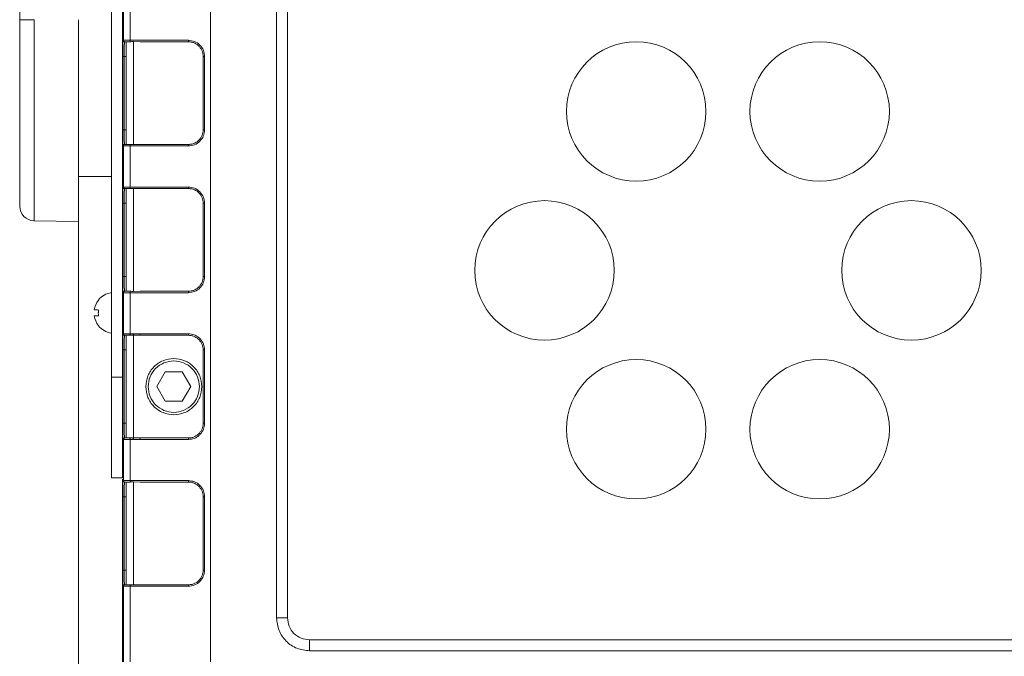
# Model space of a CAD drawing. Header units: millimetres. Extents: x -806 to 2023, y 502 to 1658.
# Tile 9 of 48: x -262 to -128, y 1049 to 1136. Entities that reach past the tile are written whole.
import ezdxf

# ---------------------------------------------------------------- set-up
doc = ezdxf.new("R2010")
doc.units = ezdxf.units.MM

# ---------------------------------------------------------------- blocks, each defined once
blk = doc.blocks.new('Drawing View8')
at = {"color": 7, "linetype": 'Continuous', "lineweight": 18}
for p, q in [((-615.03, 60.11), (-615.03, -114.89)), ((-606.03, -108.89), (-606.03, 54.11)), ((-604.53, -108.89), (-604.53, 54.11)), ((-628.53, 19.47), (-628.53, -76.09)), ((-627.03, -76.09), (-627.03, 19.47)), ((-626.91, -30.19), (-626.91, -24.59)), ((-625.99, -30.19), (-625.99, -24.59)), ((-626.97, -30.19), (-626.91, -30.19)), ((-626.77, -30.39), (-626.71, -30.39)), ((-626.77, -30.43), (-626.77, -30.39)), ((-626.53, -30.39), (-626.53, -44.39)), ((-618.05, -30.19), (-625.99, -30.19)), ((-625.53, -44.41), (-625.53, -30.38)), ((-625.53, -30.38), (-624.63, -30.39)), ((-624.63, -30.39), (-618.03, -30.39)), ((-626.98, -42.39), (-626.98, -32.39)), ((-626.78, -42.39), (-626.78, -32.39)), ((-626.53, -32.39), (-626.78, -32.39)), ((-616.03, -32.39), (-616.03, -42.39)), ((-615.85, -42.39), (-615.85, -32.39)), ((-626.53, -42.39), (-626.78, -42.39)), ((-626.91, -44.59), (-626.97, -44.59)), ((-626.91, -50.19), (-626.91, -44.59)), ((-626.77, -44.39), (-626.77, -44.34)), ((-626.71, -44.39), (-626.77, -44.39)), ((-625.99, -50.19), (-625.99, -44.59)), ((-625.99, -44.59), (-618.05, -44.59)), ((-624.63, -44.39), (-625.53, -44.41)), ((-618.03, -44.39), (-624.63, -44.39)), ((-628.53, -48.76), (-633.03, -48.76)), ((-633.03, -48.76), (-633.03, -139.89)), ((-626.97, -50.19), (-626.91, -50.19)), ((-626.77, -50.39), (-626.71, -50.39)), ((-626.77, -50.43), (-626.77, -50.39)), ((-626.53, -50.39), (-626.53, -64.39)), ((-618.05, -50.19), (-625.99, -50.19)), ((-625.53, -64.41), (-625.53, -50.38)), ((-625.53, -50.38), (-624.63, -50.39)), ((-624.63, -50.39), (-618.03, -50.39)), ((-626.98, -62.39), (-626.98, -52.39)), ((-626.78, -62.39), (-626.78, -52.39)), ((-626.53, -52.39), (-626.78, -52.39)), ((-616.03, -52.39), (-616.03, -62.39)), ((-615.85, -62.39), (-615.85, -52.39)), ((-639.07, -54.79), (-633.03, -54.89)), ((-626.53, -62.39), (-626.78, -62.39)), ((-626.77, -64.39), (-626.77, -64.34)), ((-626.71, -64.39), (-626.77, -64.39)), ((-624.63, -64.39), (-625.53, -64.41)), ((-618.03, -64.39), (-624.63, -64.39)), ((-626.91, -64.59), (-626.97, -64.59)), ((-626.91, -70.19), (-626.91, -64.59)), ((-625.99, -70.19), (-625.99, -64.59)), ((-625.99, -64.59), (-618.05, -64.59)), ((-630.88, -66.94), (-630.88, -66.94)), ((-626.94, -65.84), (-627.03, -65.84)), ((-630.29, -67.74), (-630.88, -67.74)), ((-630.29, -67.74), (-630.88, -67.74)), ((-626.94, -68.84), (-627.03, -68.84)), ((-626.97, -70.19), (-626.91, -70.19)), ((-626.77, -70.39), (-626.71, -70.39)), ((-626.53, -84.39), (-626.53, -70.39)), ((-626.02, -70.19), (-625.99, -70.19)), ((-625.98, -70.39), (-626, -70.39)), ((-625.55, -70.21), (-625.99, -70.19)), ((-624.64, -70.19), (-625.55, -70.21)), ((-625.53, -84.39), (-625.53, -70.39)), ((-625.53, -70.39), (-624.63, -70.39)), ((-618.05, -70.19), (-624.64, -70.19)), ((-624.63, -70.39), (-618.03, -70.39)), ((-626.98, -82.39), (-626.98, -72.39)), ((-626.78, -72.39), (-626.53, -72.39)), ((-626.78, -82.39), (-626.78, -72.39)), ((-616.03, -72.39), (-616.03, -82.39)), ((-615.85, -82.39), (-615.85, -72.39)), ((-628.53, -76.09), (-627.03, -76.09)), ((-628.53, -76.09), (-628.53, -89.84)), ((-627.03, -89.84), (-627.03, -76.09)), ((-622.34, -77.39), (-621.19, -75.39)), ((-621.19, -75.39), (-618.88, -75.39)), ((-618.88, -75.39), (-617.73, -77.39)), ((-623.85, -77.39), (-623.85, -77.39)), ((-621.19, -79.39), (-622.34, -77.39)), ((-617.73, -77.39), (-618.88, -79.39)), ((-616.22, -77.39), (-616.22, -77.39)), ((-618.88, -79.39), (-621.19, -79.39)), ((-626.53, -82.39), (-626.78, -82.39)), ((-626.71, -84.39), (-626.77, -84.39)), ((-626, -84.39), (-625.98, -84.39)), ((-624.63, -84.39), (-625.53, -84.39)), ((-618.03, -84.39), (-624.63, -84.39)), ((-626.91, -84.59), (-626.97, -84.59)), ((-626.91, -90.19), (-626.91, -84.59)), ((-625.99, -84.59), (-626.02, -84.59)), ((-625.99, -90.19), (-625.99, -84.59)), ((-625.55, -84.58), (-624.64, -84.59)), ((-624.64, -84.59), (-618.05, -84.59)), ((-627.03, -89.84), (-628.53, -89.84)), ((-627.03, -114.89), (-627.03, -90.02)), ((-626.97, -90.19), (-626.91, -90.19)), ((-626.77, -90.39), (-626.71, -90.39)), ((-626.77, -90.43), (-626.77, -90.39)), ((-626.53, -90.39), (-626.53, -104.39)), ((-618.05, -90.19), (-625.99, -90.19)), ((-625.53, -104.41), (-625.53, -90.38)), ((-625.53, -90.38), (-624.63, -90.39)), ((-624.63, -90.39), (-618.03, -90.39)), ((-626.98, -102.39), (-626.98, -92.39)), ((-626.78, -102.39), (-626.78, -92.39)), ((-626.53, -92.39), (-626.78, -92.39)), ((-616.03, -92.39), (-616.03, -102.39)), ((-615.85, -102.39), (-615.85, -92.39)), ((-626.53, -102.39), (-626.78, -102.39)), ((-626.91, -104.59), (-626.97, -104.59)), ((-626.91, -114.89), (-626.91, -104.59)), ((-626.77, -104.39), (-626.77, -104.34)), ((-626.71, -104.39), (-626.77, -104.39)), ((-625.99, -114.89), (-625.99, -104.59)), ((-625.99, -104.59), (-618.05, -104.59)), ((-624.63, -104.39), (-625.53, -104.41)), ((-618.03, -104.39), (-624.63, -104.39)), ((-606.03, -108.89), (-604.53, -108.89)), ((-37.53, -111.89), (-601.53, -111.89)), ((-601.53, -111.89), (-601.53, -113.39)), ((-37.53, -113.39), (-601.53, -113.39))]:
    blk.add_line(p, q, dxfattribs=at)
for centre in [(-557.03, -39.89), (-532.03, -39.89), (-569.53, -61.55), (-519.53, -61.55), (-557.03, -83.2), (-532.03, -83.2)]:
    blk.add_circle(centre, 9.5, dxfattribs=at)
for centre, radius, start, end in [((-639.03, -52.79), 2, 180, 269), ((-628.16, -67.34), 2.75, 140.9108, 171.6254), ((-628.16, -67.34), 2.75, 140.9108, 171.6254), ((-628.16, -67.34), 2.78, 97.7753, 140.9107), ((-630.19, -65.49), 0.159, 220.1922, 231.5379), ((-630.22, -48.75), 18.2, 267.921, 269.7644), ((-626.75, -67.32), 3.56, 173.5569, 180.2803), ((-626.75, -67.36), 3.57, 173.5615, 186.4385), ((-630.22, -85.93), 18.2, 90.2356, 92.079), ((-628.16, -67.34), 2.75, 188.3746, 219.0892), ((-630.22, -49.55), 18.2, 267.921, 269.7644), ((-630.19, -69.19), 0.159, 128.4621, 139.8078), ((-630.35, -69.01), 0.0927, 294.866, 311.5309), ((-628.16, -67.34), 2.78, 219.0893, 262.2247)]:
    blk.add_arc(centre, radius, start, end, dxfattribs=at)
for points, knots in [([(-641.03, -2), (-641.03, -2.09), (-641.03, -2.28), (-641.03, -3.79), (-641.03, -6.14), (-641.03, -9.32), (-641.03, -13.19), (-641.03, -17.61), (-641.03, -22.41), (-641.03, -25.73), (-641.03, -27.39)], [0, 0, 0, 0, 0.124958, 0.249964, 0.37497, 0.499976, 0.624982, 0.749988, 0.874994, 1, 1, 1, 1]), ([(-639.07, -27.39), (-639.07, -29.19), (-639.07, -32.77), (-639.07, -37.94), (-639.07, -42.71), (-639.07, -46.89), (-639.07, -50.31), (-639.07, -52.89), (-639.07, -54.35), (-639.07, -54.96), (-639.07, -54.79), (-639.07, -54.79)], [0, 0, 0, 0, 0.124994, 0.249988, 0.374982, 0.499976, 0.62497, 0.749964, 0.874958, 0.999952, 1, 1, 1, 1]), ([(-633.03, -54.89), (-633.03, -54.89), (-633.03, -55.07), (-633.03, -54.46), (-633.03, -52.99), (-633.03, -50.4), (-633.03, -46.97), (-633.03, -42.77), (-633.03, -37.98), (-633.03, -32.79), (-633.03, -29.19), (-633.03, -27.39)], [0, 0, 0, 0, 0.000048, 0.125042, 0.250036, 0.37503, 0.500024, 0.625018, 0.750012, 0.875006, 1, 1, 1, 1]), ([(-626.98, -30.7), (-626.98, -30.57), (-626.97, -30.27), (-626.97, -30.22), (-626.97, -30.19)], [0, 0, 0, 0, 0.411802, 1, 1, 1, 1]), ([(-626.98, -32.39), (-626.98, -32.11), (-626.98, -31.54), (-626.98, -30.94), (-626.98, -30.75), (-626.98, -30.7)], [0, 0, 0, 0, 0.440946, 0.874825, 1, 1, 1, 1]), ([(-626.97, -30.19), (-626.96, -30.22), (-626.96, -30.27), (-626.92, -30.31), (-626.91, -30.33)], [0, 0, 0, 0, 0.506765, 1, 1, 1, 1]), ([(-626.91, -30.33), (-626.91, -30.33), (-626.89, -30.36), (-626.84, -30.38), (-626.79, -30.39), (-626.77, -30.39)], [0, 0, 0, 0, 0.013173, 0.506587, 1, 1, 1, 1]), ([(-626.78, -32.39), (-626.78, -32.19), (-626.78, -31.74), (-626.78, -31.21), (-626.78, -30.84), (-626.77, -30.59), (-626.77, -30.5), (-626.77, -30.45)], [0, 0, 0, 0, 0.235057, 0.510082, 0.663308, 0.826616, 1, 1, 1, 1]), ([(-626.71, -30.39), (-626.7, -30.39), (-626.69, -30.39), (-626.65, -30.39), (-626.64, -30.39), (-626.6, -30.39), (-626.54, -30.39), (-626.42, -30.39), (-626.29, -30.39), (-626.12, -30.39), (-626.02, -30.39), (-625.99, -30.39)], [0, 0, 0, 0, 0.258783, 0.260831, 0.27784, 0.325849, 0.508088, 0.536647, 0.752939, 0.912143, 1, 1, 1, 1]), ([(-625.99, -30.39), (-625.99, -30.39), (-625.99, -30.39), (-625.99, -30.37), (-625.99, -30.34), (-625.99, -30.3), (-625.99, -30.26), (-625.99, -30.22), (-625.99, -30.19)], [0, 0, 0, 0, 0.133721, 0.261623, 0.499206, 0.642528, 0.77392, 1, 1, 1, 1]), ([(-625.99, -30.39), (-625.91, -30.39), (-625.77, -30.38), (-625.61, -30.38), (-625.53, -30.38)], [0, 0, 0, 0, 0.508481, 1, 1, 1, 1]), ([(-615.85, -32.39), (-615.88, -32.12), (-615.95, -31.54), (-616.45, -30.81), (-617.18, -30.29), (-617.77, -30.23), (-618.05, -30.19)], [0, 0, 0, 0, 0.241219, 0.49463, 0.751332, 1, 1, 1, 1]), ([(-618.03, -30.39), (-617.87, -30.41), (-617.57, -30.43), (-617.08, -30.61), (-616.66, -30.9), (-616.36, -31.29), (-616.1, -31.75), (-616.06, -32.14), (-616.03, -32.39)], [0, 0, 0, 0, 0.15527, 0.290565, 0.500417, 0.630843, 0.757748, 1, 1, 1, 1]), ([(-626.98, -44.09), (-626.98, -44.04), (-626.98, -43.85), (-626.98, -43.25), (-626.98, -42.68), (-626.98, -42.39)], [0, 0, 0, 0, 0.125209, 0.55907, 1, 1, 1, 1]), ([(-626.77, -44.34), (-626.77, -44.29), (-626.77, -44.2), (-626.78, -43.95), (-626.78, -43.58), (-626.78, -43.05), (-626.78, -42.6), (-626.78, -42.39)], [0, 0, 0, 0, 0.1733775, 0.3366818, 0.4899056, 0.7649326, 1, 1, 1, 1]), ([(-618.05, -44.59), (-617.76, -44.56), (-617.18, -44.49), (-616.45, -43.98), (-615.95, -43.25), (-615.88, -42.68), (-615.85, -42.39)], [0, 0, 0, 0, 0.252242, 0.503538, 0.752927, 1, 1, 1, 1]), ([(-616.03, -42.39), (-616.06, -42.65), (-616.1, -43.04), (-616.36, -43.5), (-616.66, -43.89), (-617.08, -44.18), (-617.57, -44.36), (-617.87, -44.38), (-618.03, -44.39)], [0, 0, 0, 0, 0.242422, 0.369422, 0.499951, 0.709636, 0.844835, 1, 1, 1, 1]), ([(-626.97, -44.59), (-626.97, -44.57), (-626.97, -44.52), (-626.98, -44.21), (-626.98, -44.09)], [0, 0, 0, 0, 0.588231, 1, 1, 1, 1]), ([(-626.97, -44.59), (-626.96, -44.57), (-626.96, -44.52), (-626.92, -44.48), (-626.91, -44.46)], [0, 0, 0, 0, 0.506992, 1, 1, 1, 1]), ([(-626.91, -44.46), (-626.91, -44.45), (-626.89, -44.43), (-626.84, -44.4), (-626.79, -44.4), (-626.77, -44.39)], [0, 0, 0, 0, 0.013604, 0.506802, 1, 1, 1, 1]), ([(-626.71, -44.39), (-626.7, -44.39), (-626.68, -44.39), (-626.51, -44.39), (-626.28, -44.39), (-626.08, -44.39), (-625.99, -44.39)], [0, 0, 0, 0, 0.249724, 0.500032, 0.74909, 1, 1, 1, 1]), ([(-625.53, -44.41), (-625.61, -44.41), (-625.77, -44.41), (-625.91, -44.4), (-625.99, -44.39)], [0, 0, 0, 0, 0.496844, 1, 1, 1, 1]), ([(-625.99, -44.59), (-625.99, -44.57), (-625.99, -44.53), (-625.99, -44.49), (-625.99, -44.45), (-625.99, -44.41), (-625.99, -44.4), (-625.99, -44.4), (-625.99, -44.39)], [0, 0, 0, 0, 0.231278, 0.36133, 0.500671, 0.737958, 0.86598, 1, 1, 1, 1]), ([(-626.98, -50.7), (-626.98, -50.57), (-626.97, -50.27), (-626.97, -50.22), (-626.97, -50.19)], [0, 0, 0, 0, 0.411802, 1, 1, 1, 1]), ([(-626.98, -52.39), (-626.98, -52.11), (-626.98, -51.54), (-626.98, -50.94), (-626.98, -50.75), (-626.98, -50.7)], [0, 0, 0, 0, 0.440946, 0.874825, 1, 1, 1, 1]), ([(-626.97, -50.19), (-626.96, -50.22), (-626.96, -50.27), (-626.92, -50.31), (-626.91, -50.33)], [0, 0, 0, 0, 0.506765, 1, 1, 1, 1]), ([(-626.91, -50.33), (-626.91, -50.33), (-626.89, -50.36), (-626.84, -50.38), (-626.79, -50.39), (-626.77, -50.39)], [0, 0, 0, 0, 0.013173, 0.506587, 1, 1, 1, 1]), ([(-626.78, -52.39), (-626.78, -52.19), (-626.78, -51.74), (-626.78, -51.21), (-626.78, -50.84), (-626.77, -50.59), (-626.77, -50.5), (-626.77, -50.45)], [0, 0, 0, 0, 0.235057, 0.510082, 0.663308, 0.826616, 1, 1, 1, 1]), ([(-626.71, -50.39), (-626.7, -50.39), (-626.69, -50.39), (-626.65, -50.39), (-626.64, -50.39), (-626.6, -50.39), (-626.54, -50.39), (-626.42, -50.39), (-626.29, -50.39), (-626.12, -50.39), (-626.02, -50.39), (-625.99, -50.39)], [0, 0, 0, 0, 0.258783, 0.260831, 0.27784, 0.325849, 0.508088, 0.536647, 0.752939, 0.912143, 1, 1, 1, 1]), ([(-625.99, -50.39), (-625.99, -50.39), (-625.99, -50.39), (-625.99, -50.37), (-625.99, -50.34), (-625.99, -50.3), (-625.99, -50.26), (-625.99, -50.22), (-625.99, -50.19)], [0, 0, 0, 0, 0.133721, 0.261623, 0.499206, 0.642528, 0.77392, 1, 1, 1, 1]), ([(-625.99, -50.39), (-625.91, -50.39), (-625.77, -50.38), (-625.61, -50.38), (-625.53, -50.38)], [0, 0, 0, 0, 0.5084809, 1, 1, 1, 1]), ([(-615.85, -52.39), (-615.88, -52.12), (-615.95, -51.54), (-616.45, -50.81), (-617.18, -50.29), (-617.77, -50.23), (-618.05, -50.19)], [0, 0, 0, 0, 0.241219, 0.49463, 0.751332, 1, 1, 1, 1]), ([(-618.03, -50.39), (-617.87, -50.41), (-617.57, -50.43), (-617.08, -50.61), (-616.66, -50.9), (-616.36, -51.29), (-616.1, -51.75), (-616.06, -52.14), (-616.03, -52.39)], [0, 0, 0, 0, 0.15527, 0.290565, 0.500417, 0.630843, 0.757748, 1, 1, 1, 1]), ([(-626.98, -64.09), (-626.98, -64.04), (-626.98, -63.85), (-626.98, -63.25), (-626.98, -62.68), (-626.98, -62.39)], [0, 0, 0, 0, 0.125209, 0.55907, 1, 1, 1, 1]), ([(-626.77, -64.34), (-626.77, -64.29), (-626.77, -64.2), (-626.78, -63.95), (-626.78, -63.58), (-626.78, -63.05), (-626.78, -62.6), (-626.78, -62.39)], [0, 0, 0, 0, 0.173377, 0.336682, 0.489906, 0.764933, 1, 1, 1, 1]), ([(-618.05, -64.59), (-617.76, -64.56), (-617.18, -64.49), (-616.45, -63.98), (-615.95, -63.25), (-615.88, -62.68), (-615.85, -62.39)], [0, 0, 0, 0, 0.252242, 0.503538, 0.752927, 1, 1, 1, 1]), ([(-616.03, -62.39), (-616.06, -62.65), (-616.1, -63.04), (-616.36, -63.5), (-616.66, -63.89), (-617.08, -64.18), (-617.57, -64.36), (-617.87, -64.38), (-618.03, -64.39)], [0, 0, 0, 0, 0.242422, 0.369422, 0.499951, 0.709636, 0.844835, 1, 1, 1, 1]), ([(-626.97, -64.59), (-626.97, -64.57), (-626.97, -64.52), (-626.98, -64.21), (-626.98, -64.09)], [0, 0, 0, 0, 0.588231, 1, 1, 1, 1]), ([(-626.91, -64.46), (-626.91, -64.45), (-626.89, -64.43), (-626.84, -64.4), (-626.79, -64.4), (-626.77, -64.39)], [0, 0, 0, 0, 0.0136038, 0.5068019, 1, 1, 1, 1]), ([(-626.71, -64.39), (-626.7, -64.39), (-626.68, -64.39), (-626.51, -64.39), (-626.28, -64.39), (-626.08, -64.39), (-625.99, -64.39)], [0, 0, 0, 0, 0.249724, 0.500032, 0.74909, 1, 1, 1, 1]), ([(-625.53, -64.41), (-625.61, -64.41), (-625.77, -64.41), (-625.91, -64.4), (-625.99, -64.39)], [0, 0, 0, 0, 0.4968438, 1, 1, 1, 1]), ([(-625.99, -64.59), (-625.99, -64.57), (-625.99, -64.53), (-625.99, -64.49), (-625.99, -64.45), (-625.99, -64.41), (-625.99, -64.4), (-625.99, -64.4), (-625.99, -64.39)], [0, 0, 0, 0, 0.231278, 0.36133, 0.500671, 0.737958, 0.86598, 1, 1, 1, 1]), ([(-626.97, -64.59), (-626.96, -64.57), (-626.96, -64.52), (-626.92, -64.48), (-626.91, -64.46)], [0, 0, 0, 0, 0.506992, 1, 1, 1, 1]), ([(-626.98, -72.39), (-626.98, -72.12), (-626.98, -71.69), (-626.98, -71.18), (-626.98, -70.83), (-626.98, -70.54), (-626.97, -70.27), (-626.97, -70.22), (-626.97, -70.19)], [0, 0, 0, 0, 0.2394387, 0.3696376, 0.4999939, 0.6301946, 0.7605528, 1, 1, 1, 1]), ([(-626.78, -72.39), (-626.78, -72.19), (-626.78, -71.74), (-626.78, -71.21), (-626.78, -70.83), (-626.77, -70.6), (-626.77, -70.43), (-626.77, -70.41), (-626.77, -70.39)], [0, 0, 0, 0, 0.198612, 0.431002, 0.560476, 0.698472, 0.844982, 1, 1, 1, 1]), ([(-625.98, -70.39), (-625.98, -70.39), (-625.99, -70.38), (-625.99, -70.34), (-626, -70.27), (-626, -70.22), (-625.99, -70.19)], [0, 0, 0, 0, 0.240583, 0.5, 0.759417, 1, 1, 1, 1]), ([(-625.53, -70.39), (-625.54, -70.39), (-625.54, -70.37), (-625.55, -70.32), (-625.55, -70.27), (-625.55, -70.23), (-625.55, -70.21)], [0, 0, 0, 0, 0.2444424, 0.5, 0.7555576, 1, 1, 1, 1]), ([(-615.85, -72.39), (-615.88, -72.12), (-615.93, -71.69), (-616.2, -71.18), (-616.48, -70.83), (-616.84, -70.54), (-617.35, -70.27), (-617.77, -70.22), (-618.05, -70.19)], [0, 0, 0, 0, 0.239058, 0.369128, 0.49944, 0.629685, 0.760172, 1, 1, 1, 1]), ([(-618.03, -70.39), (-617.87, -70.41), (-617.57, -70.43), (-617.08, -70.61), (-616.66, -70.91), (-616.36, -71.29), (-616.1, -71.75), (-616.06, -72.14), (-616.03, -72.39)], [0, 0, 0, 0, 0.155396, 0.290804, 0.500838, 0.631145, 0.75794, 1, 1, 1, 1]), ([(-626.97, -84.59), (-626.97, -84.57), (-626.97, -84.52), (-626.98, -84.25), (-626.98, -83.96), (-626.98, -83.61), (-626.98, -83.1), (-626.98, -82.67), (-626.98, -82.39)], [0, 0, 0, 0, 0.2394472, 0.3696489, 0.5000062, 0.630206, 0.7605613, 1, 1, 1, 1]), ([(-626.77, -84.39), (-626.77, -84.38), (-626.77, -84.36), (-626.77, -84.19), (-626.78, -83.95), (-626.78, -83.58), (-626.78, -83.05), (-626.78, -82.6), (-626.78, -82.39)], [0, 0, 0, 0, 0.1550183, 0.3015284, 0.4395237, 0.5689981, 0.8013878, 1, 1, 1, 1]), ([(-618.05, -84.59), (-617.77, -84.57), (-617.35, -84.52), (-616.84, -84.25), (-616.49, -83.96), (-616.2, -83.61), (-615.93, -83.1), (-615.88, -82.67), (-615.85, -82.39)], [0, 0, 0, 0, 0.239828, 0.3701586, 0.5005605, 0.6307159, 0.7609424, 1, 1, 1, 1]), ([(-616.03, -82.39), (-616.06, -82.65), (-616.1, -83.04), (-616.36, -83.5), (-616.66, -83.88), (-617.08, -84.18), (-617.57, -84.36), (-617.87, -84.38), (-618.03, -84.39)], [0, 0, 0, 0, 0.242054, 0.36885, 0.499162, 0.709187, 0.844597, 1, 1, 1, 1]), ([(-625.99, -84.59), (-626, -84.57), (-626, -84.52), (-625.99, -84.45), (-625.99, -84.41), (-625.98, -84.4), (-625.98, -84.39)], [0, 0, 0, 0, 0.2405833, 0.5, 0.7594167, 1, 1, 1, 1]), ([(-625.53, -84.39), (-625.54, -84.4), (-625.54, -84.42), (-625.55, -84.47), (-625.55, -84.52), (-625.55, -84.56), (-625.55, -84.58)], [0, 0, 0, 0, 0.2444424, 0.5, 0.7555576, 1, 1, 1, 1]), ([(-625.99, -84.59), (-625.96, -84.59), (-625.9, -84.59), (-625.83, -84.59), (-625.79, -84.58), (-625.78, -84.58), (-625.77, -84.58), (-625.77, -84.58), (-625.7, -84.58), (-625.63, -84.58), (-625.55, -84.58)], [0, 0, 0, 0, 0.242783, 0.425207, 0.480187, 0.494495, 0.498353, 0.499458, 0.500013, 1, 1, 1, 1]), ([(-626.98, -90.7), (-626.98, -90.57), (-626.97, -90.27), (-626.97, -90.22), (-626.97, -90.19)], [0, 0, 0, 0, 0.411802, 1, 1, 1, 1]), ([(-626.98, -92.39), (-626.98, -92.11), (-626.98, -91.54), (-626.98, -90.94), (-626.98, -90.75), (-626.98, -90.7)], [0, 0, 0, 0, 0.440946, 0.874825, 1, 1, 1, 1]), ([(-626.97, -90.19), (-626.96, -90.22), (-626.96, -90.27), (-626.92, -90.31), (-626.91, -90.33)], [0, 0, 0, 0, 0.506765, 1, 1, 1, 1]), ([(-626.91, -90.33), (-626.91, -90.33), (-626.89, -90.36), (-626.84, -90.38), (-626.79, -90.39), (-626.77, -90.39)], [0, 0, 0, 0, 0.013173, 0.506587, 1, 1, 1, 1]), ([(-626.78, -92.39), (-626.78, -92.19), (-626.78, -91.74), (-626.78, -91.21), (-626.78, -90.84), (-626.77, -90.59), (-626.77, -90.5), (-626.77, -90.45)], [0, 0, 0, 0, 0.235057, 0.510082, 0.663308, 0.826616, 1, 1, 1, 1]), ([(-626.71, -90.39), (-626.7, -90.39), (-626.69, -90.39), (-626.65, -90.39), (-626.64, -90.39), (-626.6, -90.39), (-626.54, -90.39), (-626.42, -90.39), (-626.29, -90.39), (-626.12, -90.39), (-626.02, -90.39), (-625.99, -90.39)], [0, 0, 0, 0, 0.258783, 0.260831, 0.27784, 0.325849, 0.508088, 0.536647, 0.752939, 0.912143, 1, 1, 1, 1]), ([(-625.99, -90.39), (-625.99, -90.39), (-625.99, -90.39), (-625.99, -90.37), (-625.99, -90.34), (-625.99, -90.3), (-625.99, -90.26), (-625.99, -90.22), (-625.99, -90.19)], [0, 0, 0, 0, 0.133721, 0.2616228, 0.4992061, 0.6425278, 0.7739204, 1, 1, 1, 1]), ([(-625.99, -90.39), (-625.91, -90.39), (-625.77, -90.38), (-625.61, -90.38), (-625.53, -90.38)], [0, 0, 0, 0, 0.508481, 1, 1, 1, 1]), ([(-615.85, -92.39), (-615.88, -92.12), (-615.95, -91.54), (-616.45, -90.81), (-617.18, -90.29), (-617.77, -90.23), (-618.05, -90.19)], [0, 0, 0, 0, 0.241219, 0.49463, 0.751332, 1, 1, 1, 1]), ([(-618.03, -90.39), (-617.87, -90.41), (-617.57, -90.43), (-617.08, -90.61), (-616.66, -90.9), (-616.36, -91.29), (-616.1, -91.75), (-616.06, -92.14), (-616.03, -92.39)], [0, 0, 0, 0, 0.15527, 0.290565, 0.500417, 0.630843, 0.757748, 1, 1, 1, 1]), ([(-626.98, -104.09), (-626.98, -104.04), (-626.98, -103.85), (-626.98, -103.25), (-626.98, -102.68), (-626.98, -102.39)], [0, 0, 0, 0, 0.125209, 0.55907, 1, 1, 1, 1]), ([(-626.77, -104.34), (-626.77, -104.29), (-626.77, -104.2), (-626.78, -103.95), (-626.78, -103.58), (-626.78, -103.05), (-626.78, -102.6), (-626.78, -102.39)], [0, 0, 0, 0, 0.173377, 0.336682, 0.489906, 0.764933, 1, 1, 1, 1]), ([(-618.05, -104.59), (-617.76, -104.56), (-617.18, -104.49), (-616.45, -103.98), (-615.95, -103.25), (-615.88, -102.68), (-615.85, -102.39)], [0, 0, 0, 0, 0.252242, 0.503538, 0.752927, 1, 1, 1, 1]), ([(-616.03, -102.39), (-616.06, -102.65), (-616.1, -103.04), (-616.36, -103.5), (-616.66, -103.89), (-617.08, -104.18), (-617.57, -104.36), (-617.87, -104.38), (-618.03, -104.39)], [0, 0, 0, 0, 0.242422, 0.369422, 0.499951, 0.709636, 0.844835, 1, 1, 1, 1]), ([(-626.97, -104.59), (-626.97, -104.57), (-626.97, -104.52), (-626.98, -104.21), (-626.98, -104.09)], [0, 0, 0, 0, 0.588231, 1, 1, 1, 1]), ([(-626.97, -104.59), (-626.96, -104.57), (-626.96, -104.52), (-626.92, -104.48), (-626.91, -104.46)], [0, 0, 0, 0, 0.506992, 1, 1, 1, 1]), ([(-626.91, -104.46), (-626.91, -104.45), (-626.89, -104.43), (-626.84, -104.4), (-626.79, -104.4), (-626.77, -104.39)], [0, 0, 0, 0, 0.013604, 0.506802, 1, 1, 1, 1]), ([(-625.99, -104.39), (-626.08, -104.39), (-626.18, -104.39), (-626.27, -104.39), (-626.27, -104.39), (-626.27, -104.39), (-626.27, -104.39), (-626.28, -104.39), (-626.37, -104.39), (-626.52, -104.39), (-626.62, -104.39), (-626.68, -104.39), (-626.7, -104.39), (-626.71, -104.39), (-626.71, -104.39)], [0, 0, 0, 0, 0.248072, 0.248103, 0.248195, 0.248562, 0.250024, 0.255863, 0.279191, 0.499725, 0.749625, 0.763286, 0.871322, 1, 1, 1, 1]), ([(-625.53, -104.41), (-625.61, -104.41), (-625.77, -104.41), (-625.91, -104.4), (-625.99, -104.39)], [0, 0, 0, 0, 0.496844, 1, 1, 1, 1]), ([(-625.99, -104.59), (-625.99, -104.57), (-625.99, -104.53), (-625.99, -104.49), (-625.99, -104.45), (-625.99, -104.41), (-625.99, -104.4), (-625.99, -104.4), (-625.99, -104.39)], [0, 0, 0, 0, 0.231278, 0.36133, 0.500671, 0.737958, 0.86598, 1, 1, 1, 1])]:
    blk.add_open_spline(points, degree=3, knots=knots, dxfattribs=at)
for points in [[(-641.03, -27.39), (-641.01, -27.39), (-640.95, -27.39), (-640.49, -27.39), (-639.85, -27.39), (-639.33, -27.39), (-639.07, -27.39)], [(-641.03, -27.39), (-641.03, -29.05), (-641.03, -32.38), (-641.03, -37.17), (-641.03, -41.59), (-641.03, -45.47), (-641.03, -48.65), (-641.03, -51), (-641.03, -52.51), (-641.03, -52.69), (-641.03, -52.79)], [(-626.91, -30.19), (-626.9, -30.19), (-626.87, -30.19), (-626.66, -30.19), (-626.36, -30.19), (-626.12, -30.19), (-625.99, -30.19)], [(-626.71, -30.39), (-626.74, -30.39), (-626.79, -30.39), (-626.86, -30.34), (-626.9, -30.27), (-626.91, -30.22), (-626.91, -30.19)], [(-618.03, -30.39), (-618.04, -30.39), (-618.04, -30.39), (-618.05, -30.34), (-618.05, -30.27), (-618.05, -30.22), (-618.05, -30.19)], [(-626.98, -32.39), (-626.98, -32.39), (-626.97, -32.39), (-626.93, -32.39), (-626.86, -32.39), (-626.81, -32.39), (-626.78, -32.39)], [(-616.03, -32.39), (-616.03, -32.39), (-616.03, -32.39), (-615.99, -32.39), (-615.93, -32.39), (-615.88, -32.39), (-615.85, -32.39)], [(-626.98, -42.39), (-626.98, -42.39), (-626.97, -42.39), (-626.93, -42.39), (-626.86, -42.39), (-626.81, -42.39), (-626.78, -42.39)], [(-616.03, -42.39), (-616.03, -42.39), (-616.03, -42.39), (-615.99, -42.39), (-615.93, -42.39), (-615.88, -42.39), (-615.85, -42.39)], [(-626.91, -44.59), (-626.91, -44.57), (-626.9, -44.52), (-626.86, -44.45), (-626.79, -44.4), (-626.74, -44.4), (-626.71, -44.39)], [(-625.99, -44.59), (-626.12, -44.59), (-626.36, -44.59), (-626.66, -44.59), (-626.87, -44.59), (-626.9, -44.59), (-626.91, -44.59)], [(-618.03, -44.39), (-618.04, -44.4), (-618.04, -44.4), (-618.05, -44.45), (-618.05, -44.52), (-618.05, -44.57), (-618.05, -44.59)], [(-626.91, -50.19), (-626.9, -50.19), (-626.87, -50.19), (-626.66, -50.19), (-626.36, -50.19), (-626.12, -50.19), (-625.99, -50.19)], [(-626.71, -50.39), (-626.74, -50.39), (-626.79, -50.39), (-626.86, -50.34), (-626.9, -50.27), (-626.91, -50.22), (-626.91, -50.19)], [(-618.03, -50.39), (-618.04, -50.39), (-618.04, -50.39), (-618.05, -50.34), (-618.05, -50.27), (-618.05, -50.22), (-618.05, -50.19)], [(-626.98, -52.39), (-626.98, -52.39), (-626.97, -52.39), (-626.93, -52.39), (-626.86, -52.39), (-626.81, -52.39), (-626.78, -52.39)], [(-616.03, -52.39), (-616.03, -52.39), (-616.03, -52.39), (-615.99, -52.39), (-615.93, -52.39), (-615.88, -52.39), (-615.85, -52.39)], [(-626.98, -62.39), (-626.98, -62.39), (-626.97, -62.39), (-626.93, -62.39), (-626.86, -62.39), (-626.81, -62.39), (-626.78, -62.39)], [(-616.03, -62.39), (-616.03, -62.39), (-616.03, -62.39), (-615.99, -62.39), (-615.93, -62.39), (-615.88, -62.39), (-615.85, -62.39)], [(-626.91, -64.59), (-626.91, -64.57), (-626.9, -64.52), (-626.86, -64.45), (-626.79, -64.4), (-626.74, -64.4), (-626.71, -64.39)], [(-618.03, -64.39), (-618.04, -64.4), (-618.04, -64.4), (-618.05, -64.45), (-618.05, -64.52), (-618.05, -64.57), (-618.05, -64.59)], [(-625.99, -64.59), (-626.12, -64.59), (-626.36, -64.59), (-626.66, -64.59), (-626.87, -64.59), (-626.9, -64.59), (-626.91, -64.59)], [(-626.97, -70.19), (-626.96, -70.22), (-626.96, -70.27), (-626.91, -70.34), (-626.84, -70.39), (-626.79, -70.39), (-626.77, -70.39)], [(-626.91, -70.19), (-626.9, -70.19), (-626.87, -70.19), (-626.67, -70.19), (-626.38, -70.19), (-626.14, -70.19), (-626.02, -70.19)], [(-626.71, -70.39), (-626.74, -70.39), (-626.79, -70.39), (-626.86, -70.34), (-626.9, -70.27), (-626.91, -70.22), (-626.91, -70.19)], [(-626.71, -70.39), (-626.7, -70.39), (-626.68, -70.39), (-626.52, -70.39), (-626.29, -70.39), (-626.1, -70.39), (-626, -70.39)], [(-626.02, -70.19), (-626.02, -70.22), (-626.02, -70.27), (-626.02, -70.34), (-626.01, -70.39), (-626, -70.39), (-626, -70.39)], [(-625.53, -70.39), (-625.61, -70.39), (-625.77, -70.39), (-625.91, -70.39), (-625.98, -70.39)], [(-624.63, -70.39), (-624.63, -70.39), (-624.63, -70.39), (-624.64, -70.34), (-624.64, -70.27), (-624.64, -70.22), (-624.64, -70.19)], [(-618.03, -70.39), (-618.04, -70.39), (-618.04, -70.39), (-618.05, -70.34), (-618.05, -70.27), (-618.05, -70.22), (-618.05, -70.19)], [(-626.78, -72.39), (-626.81, -72.39), (-626.86, -72.39), (-626.93, -72.39), (-626.97, -72.39), (-626.98, -72.39), (-626.98, -72.39)], [(-616.03, -72.39), (-616.03, -72.39), (-616.03, -72.39), (-615.99, -72.39), (-615.93, -72.39), (-615.88, -72.39), (-615.85, -72.39)], [(-616.22, -77.39), (-616.27, -76.89), (-616.39, -75.89), (-617.27, -74.62), (-618.53, -73.77), (-620.03, -73.48), (-621.54, -73.77), (-622.8, -74.62), (-623.68, -75.89), (-623.8, -76.89), (-623.85, -77.39)], [(-623.53, -77.39), (-623.48, -76.94), (-623.38, -76.02), (-622.57, -74.86), (-621.41, -74.08), (-620.03, -73.8), (-618.66, -74.08), (-617.5, -74.86), (-616.69, -76.02), (-616.59, -76.94), (-616.53, -77.39)], [(-623.85, -77.39), (-623.8, -77.89), (-623.68, -78.89), (-622.8, -80.17), (-621.54, -81.02), (-620.03, -81.31), (-618.53, -81.02), (-617.27, -80.17), (-616.39, -78.89), (-616.27, -77.89), (-616.22, -77.39)], [(-616.53, -77.39), (-616.59, -77.85), (-616.69, -78.77), (-617.5, -79.93), (-618.66, -80.71), (-620.03, -80.99), (-621.41, -80.71), (-622.57, -79.93), (-623.38, -78.77), (-623.48, -77.85), (-623.53, -77.39)], [(-626.98, -82.39), (-626.98, -82.39), (-626.97, -82.39), (-626.93, -82.39), (-626.86, -82.39), (-626.81, -82.39), (-626.78, -82.39)], [(-616.03, -82.39), (-616.03, -82.39), (-616.03, -82.39), (-615.99, -82.39), (-615.93, -82.39), (-615.88, -82.39), (-615.85, -82.39)], [(-626.97, -84.59), (-626.96, -84.57), (-626.96, -84.52), (-626.91, -84.45), (-626.84, -84.4), (-626.79, -84.4), (-626.77, -84.39)], [(-626.91, -84.59), (-626.91, -84.57), (-626.9, -84.52), (-626.86, -84.45), (-626.79, -84.4), (-626.74, -84.4), (-626.71, -84.39)], [(-626.71, -84.39), (-626.7, -84.39), (-626.68, -84.39), (-626.52, -84.39), (-626.29, -84.39), (-626.1, -84.39), (-626, -84.39)], [(-626.02, -84.59), (-626.02, -84.57), (-626.02, -84.52), (-626.02, -84.45), (-626.01, -84.4), (-626, -84.4), (-626, -84.39)], [(-625.98, -84.39), (-625.91, -84.39), (-625.77, -84.39), (-625.61, -84.39), (-625.53, -84.39)], [(-624.63, -84.39), (-624.63, -84.4), (-624.63, -84.4), (-624.64, -84.45), (-624.64, -84.52), (-624.64, -84.57), (-624.64, -84.59)], [(-618.03, -84.39), (-618.04, -84.4), (-618.04, -84.4), (-618.05, -84.45), (-618.05, -84.52), (-618.05, -84.57), (-618.05, -84.59)], [(-626.02, -84.59), (-626.14, -84.59), (-626.38, -84.59), (-626.67, -84.59), (-626.87, -84.59), (-626.9, -84.59), (-626.91, -84.59)], [(-626.91, -90.19), (-626.9, -90.19), (-626.87, -90.19), (-626.66, -90.19), (-626.36, -90.19), (-626.12, -90.19), (-625.99, -90.19)], [(-626.71, -90.39), (-626.74, -90.39), (-626.79, -90.39), (-626.86, -90.34), (-626.9, -90.27), (-626.91, -90.22), (-626.91, -90.19)], [(-618.03, -90.39), (-618.04, -90.39), (-618.04, -90.39), (-618.05, -90.34), (-618.05, -90.27), (-618.05, -90.22), (-618.05, -90.19)], [(-626.98, -92.39), (-626.98, -92.39), (-626.97, -92.39), (-626.93, -92.39), (-626.86, -92.39), (-626.81, -92.39), (-626.78, -92.39)], [(-616.03, -92.39), (-616.03, -92.39), (-616.03, -92.39), (-615.99, -92.39), (-615.93, -92.39), (-615.88, -92.39), (-615.85, -92.39)], [(-626.98, -102.39), (-626.98, -102.39), (-626.97, -102.39), (-626.93, -102.39), (-626.86, -102.39), (-626.81, -102.39), (-626.78, -102.39)], [(-616.03, -102.39), (-616.03, -102.39), (-616.03, -102.39), (-615.99, -102.39), (-615.93, -102.39), (-615.88, -102.39), (-615.85, -102.39)], [(-626.91, -104.59), (-626.91, -104.57), (-626.9, -104.52), (-626.86, -104.45), (-626.79, -104.4), (-626.74, -104.4), (-626.71, -104.39)], [(-625.99, -104.59), (-626.12, -104.59), (-626.36, -104.59), (-626.66, -104.59), (-626.87, -104.59), (-626.9, -104.59), (-626.91, -104.59)], [(-618.05, -104.59), (-618.05, -104.57), (-618.05, -104.52), (-618.05, -104.45), (-618.04, -104.4), (-618.04, -104.4), (-618.03, -104.39)], [(-601.53, -113.39), (-602.12, -113.33), (-603.3, -113.19), (-604.79, -112.15), (-605.83, -110.66), (-605.97, -109.48), (-606.03, -108.89)], [(-604.53, -108.89), (-604.49, -109.29), (-604.4, -110.07), (-603.71, -111.07), (-602.71, -111.76), (-601.93, -111.85), (-601.53, -111.89)]]:
    blk.add_open_spline(points, degree=3, dxfattribs=at)

msp = doc.modelspace()

# ---------------------------------------------------------------- block references
at = {"color": 7, "linetype": 'Continuous', "lineweight": 18}
msp.add_blockref('Drawing View8', (379.33, 1163.3), dxfattribs=at)

doc.saveas('drawing.dxf')
